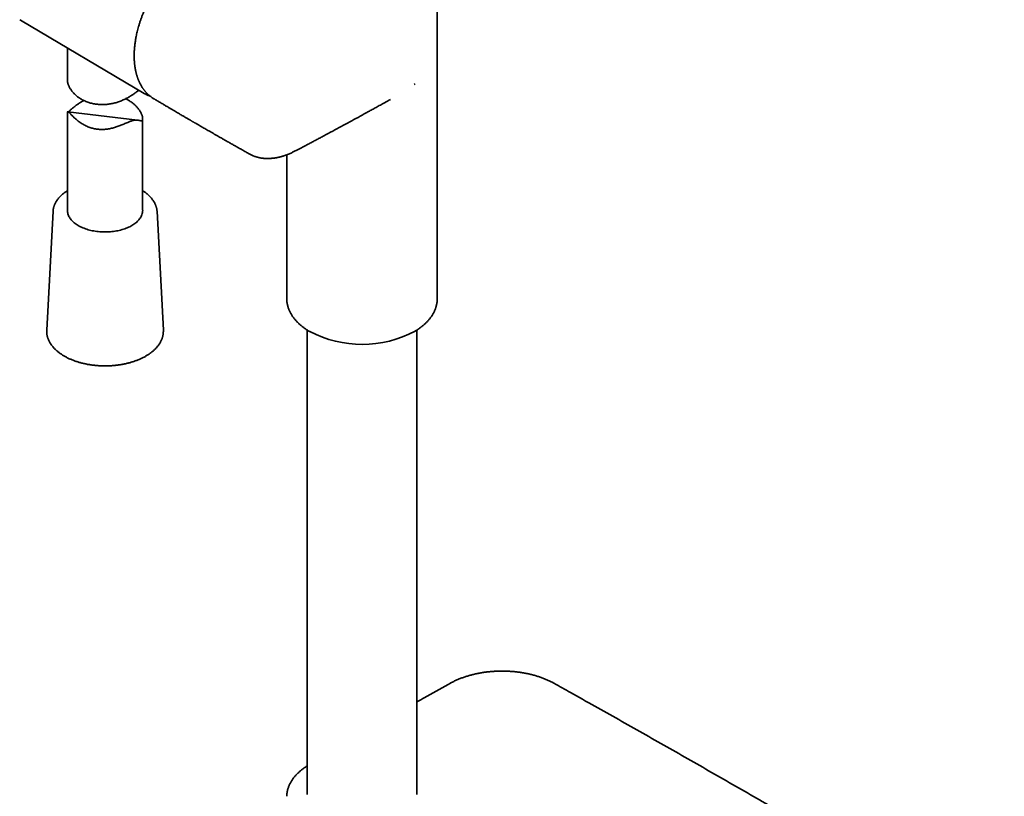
# Model space of a CAD drawing. Header units: millimetres. Extents: x 8 to 882, y 12 to 1914.
# Tile 7 of 23: x 672 to 869, y 400 to 554. Entities that reach past the tile are written whole.
import ezdxf

# ---------------------------------------------------------------- set-up
doc = ezdxf.new("R2010")
doc.units = ezdxf.units.MM

msp = doc.modelspace()

# ---------------------------------------------------------------- linework, layer by layer
at = {"color": 7, "linetype": 'Continuous', "lineweight": 35}
for p, q in [((755.73, 498.77), (755.73, 576.04)), ((672.49, 554.36), (672.63, 554.27)), ((672.63, 554.27), (697.29, 539.68)), ((682, 548.73), (682, 542.26)), ((751.13, 541.42), (751.11, 541.44)), ((751.13, 541.42), (751.34, 541.59)), ((699.27, 538.58), (699.24, 538.6)), ((682, 535.98), (682, 516.38)), ((695.97, 534.35), (682.06, 536.01)), ((697, 516.38), (697, 534.65)), ((718.34, 527.58), (718.35, 527.57)), ((725.73, 527.43), (725.73, 498.77)), ((679.14, 516.17), (677.88, 492.51)), ((679.14, 516.17), (679.14, 516.17)), ((699.87, 516.17), (699.87, 516.18)), ((701.13, 492.51), (699.87, 516.17)), ((701.12, 492.52), (701.13, 492.51)), ((729.78, 492.52), (729.78, 399.96)), ((751.68, 399.96), (751.68, 492.52))]:
    msp.add_line(p, q, dxfattribs=at)
at = {"color": 7, "linetype": 'Continuous', "lineweight": 35, "flags": 128}
for points in [[(697.44, 539.59), (697.32, 539.67), (697.15, 539.77)], [(696.85, 515.5), (696.78, 515.33), (696.7, 515.16), (696.61, 514.99), (696.51, 514.83), (696.39, 514.66), (696.26, 514.5), (696.12, 514.34), (695.98, 514.19), (695.82, 514.04), (695.65, 513.89), (695.46, 513.75), (695.27, 513.61), (695.07, 513.48), (694.86, 513.35), (694.65, 513.23), (694.42, 513.11), (694.18, 512.99), (693.94, 512.89), (693.69, 512.78), (693.43, 512.69), (693.17, 512.6), (692.9, 512.52), (692.62, 512.44), (692.34, 512.37), (692.06, 512.31), (691.77, 512.25), (691.47, 512.2), (691.18, 512.16), (690.88, 512.12), (690.58, 512.09), (690.27, 512.07), (689.97, 512.06), (689.66, 512.05), (689.36, 512.05), (689.05, 512.05), (688.75, 512.07), (688.44, 512.09), (688.14, 512.12), (687.84, 512.15), (687.54, 512.2), (687.25, 512.25), (686.96, 512.3), (686.67, 512.37), (686.39, 512.44), (686.12, 512.51), (685.85, 512.6), (685.58, 512.69), (685.33, 512.78), (685.07, 512.88), (684.83, 512.99), (684.6, 513.1), (684.37, 513.22), (684.15, 513.34), (683.94, 513.47), (683.74, 513.61), (683.55, 513.74), (683.37, 513.89), (683.2, 514.03), (683.04, 514.18), (682.89, 514.34), (682.75, 514.5), (682.62, 514.66), (682.51, 514.82), (682.4, 514.99), (682.31, 515.15), (682.23, 515.32), (682.16, 515.5), (682.1, 515.67), (682.06, 515.84), (682.03, 516.02), (682.01, 516.2), (682, 516.37), (682, 516.38)]]:
    msp.add_lwpolyline(points, dxfattribs=at)
at = {"color": 7, "linetype": 'Continuous', "lineweight": 35}
for centre, radius, start, end in [((694.41, 516.38), 2.6, 340.1381, 359.8253), ((740.72, 512.17), 22.52, 242.4764, 298.0276)]:
    msp.add_arc(centre, radius, start, end, dxfattribs=at)
for points, knots in [([(729.78, 582.3), (729.63, 582.21), (729.24, 581.98), (728.63, 581.62), (727.96, 581.22), (727.32, 580.84), (726.73, 580.49), (726.18, 580.16), (725.67, 579.86), (725.18, 579.57), (724.73, 579.3), (724.32, 579.05), (723.93, 578.82), (723.59, 578.61), (723.26, 578.42), (722.97, 578.24), (722.7, 578.08), (722.45, 577.93), (722.22, 577.79), (722, 577.66), (721.81, 577.54), (721.63, 577.43), (721.48, 577.34), (721.34, 577.26), (721.22, 577.18), (721.08, 577.1), (720.93, 577.01), (720.75, 576.9), (720.54, 576.77), (720.3, 576.63), (720.04, 576.47), (719.74, 576.29), (719.42, 576.09), (719.08, 575.89), (718.62, 575.61), (718.06, 575.26), (717.26, 574.77), (716.33, 574.2), (715.29, 573.57), (714.27, 572.94), (713.26, 572.31), (712.11, 571.59), (710.79, 570.77), (709.62, 570.04), (708.73, 569.49), (708.15, 569.12), (707.58, 568.76), (707.08, 568.43), (706.63, 568.13), (706.24, 567.86), (705.87, 567.58), (705.52, 567.3), (705.22, 567.05), (704.95, 566.83), (704.72, 566.63), (704.49, 566.42), (704.25, 566.2), (703.97, 565.93), (703.66, 565.63), (703.3, 565.26), (702.93, 564.87), (702.54, 564.44), (702.14, 563.98), (701.72, 563.49), (701.28, 562.92), (700.81, 562.3), (700.33, 561.63), (699.86, 560.94), (699.42, 560.23), (698.99, 559.51), (698.61, 558.83), (698.28, 558.21), (698, 557.65), (697.72, 557.07), (697.46, 556.5), (697.21, 555.92), (696.98, 555.33), (696.77, 554.76), (696.56, 554.19), (696.38, 553.61), (696.2, 553.03), (696.05, 552.49), (695.92, 551.98), (695.81, 551.49), (695.72, 551.04), (695.64, 550.64), (695.58, 550.26), (695.52, 549.89), (695.46, 549.49), (695.42, 549.07), (695.38, 548.7), (695.36, 548.4), (695.34, 548.18), (695.33, 547.99), (695.33, 547.84), (695.32, 547.72), (695.32, 547.62), (695.32, 547.51), (695.32, 547.38), (695.31, 547.22), (695.31, 547.03), (695.32, 546.83), (695.32, 546.62), (695.33, 546.41), (695.34, 546.19), (695.36, 545.95), (695.38, 545.7), (695.41, 545.47), (695.43, 545.25), (695.46, 545.05), (695.49, 544.84), (695.52, 544.64), (695.56, 544.43), (695.61, 544.21), (695.65, 544.02), (695.68, 543.86), (695.72, 543.73), (695.75, 543.6), (695.79, 543.46), (695.82, 543.34), (695.85, 543.23), (695.88, 543.15), (695.9, 543.09), (695.92, 543.03), (695.94, 542.95), (695.98, 542.85), (696.02, 542.72), (696.07, 542.58), (696.13, 542.42), (696.2, 542.25), (696.28, 542.08), (696.36, 541.89), (696.45, 541.7), (696.56, 541.5), (696.66, 541.31), (696.76, 541.13), (696.86, 540.96), (696.97, 540.8), (697.07, 540.66), (697.17, 540.52), (697.26, 540.38), (697.37, 540.25), (697.48, 540.12), (697.58, 540), (697.66, 539.91), (697.72, 539.84), (697.78, 539.78), (697.82, 539.74), (697.86, 539.7), (697.91, 539.65), (697.97, 539.58), (698.06, 539.5), (698.16, 539.4), (698.29, 539.29), (698.44, 539.16), (698.61, 539.02), (698.81, 538.88), (699.02, 538.73), (699.17, 538.64), (699.24, 538.6)], [0, 0, 0, 0, 0.008984, 0.022716, 0.035808, 0.048261, 0.060074, 0.070626, 0.08061, 0.090024, 0.09887, 0.107146, 0.114458, 0.121261, 0.127552, 0.133333, 0.138604, 0.143364, 0.148017, 0.152242, 0.156073, 0.159509, 0.162551, 0.165199, 0.167452, 0.169903, 0.172904, 0.17646, 0.180571, 0.185236, 0.190455, 0.196229, 0.202557, 0.209358, 0.216184, 0.229458, 0.242557, 0.263444, 0.283867, 0.303824, 0.32355, 0.34355, 0.372041, 0.401106, 0.412695, 0.424334, 0.435478, 0.446036, 0.454103, 0.461815, 0.469144, 0.476029, 0.482479, 0.487246, 0.491765, 0.496388, 0.501261, 0.506385, 0.513363, 0.520759, 0.528575, 0.536813, 0.54548, 0.554609, 0.564197, 0.575599, 0.587028, 0.598452, 0.609898, 0.621386, 0.632917, 0.641592, 0.650289, 0.659007, 0.667744, 0.676501, 0.685276, 0.693884, 0.702147, 0.711183, 0.719795, 0.727978, 0.735725, 0.743031, 0.749892, 0.756322, 0.76156, 0.767254, 0.773404, 0.780006, 0.78706, 0.790941, 0.794396, 0.797417, 0.800003, 0.80173, 0.803211, 0.804904, 0.806992, 0.809693, 0.812844, 0.816179, 0.819601, 0.82311, 0.826705, 0.831052, 0.835406, 0.839404, 0.843017, 0.846818, 0.850322, 0.853985, 0.857815, 0.861812, 0.866117, 0.868377, 0.870767, 0.873287, 0.875938, 0.878504, 0.880582, 0.882213, 0.883399, 0.884171, 0.885719, 0.887807, 0.890434, 0.893602, 0.89685, 0.900342, 0.904068, 0.908029, 0.912229, 0.916667, 0.920975, 0.924917, 0.929002, 0.932833, 0.936434, 0.939891, 0.943255, 0.946789, 0.950546, 0.953988, 0.956214, 0.958181, 0.960042, 0.961097, 0.962172, 0.963593, 0.965418, 0.967981, 0.971065, 0.97467, 0.978797, 0.983445, 0.988615, 0.994306, 1, 1, 1, 1]), ([(682.01, 542.26), (682.01, 542.25), (682, 542.17), (682.02, 542.01), (682.06, 541.78), (682.13, 541.55), (682.22, 541.31), (682.32, 541.08), (682.44, 540.85), (682.58, 540.61), (682.73, 540.37), (682.91, 540.13), (683.1, 539.9), (683.31, 539.67), (683.54, 539.44), (683.78, 539.22), (684.04, 539.01), (684.33, 538.81), (684.63, 538.61), (684.96, 538.41), (685.31, 538.24), (685.67, 538.07), (686.05, 537.93), (686.43, 537.8), (686.82, 537.7), (687.21, 537.61), (687.6, 537.54), (688.01, 537.49), (688.42, 537.45), (688.83, 537.44), (689.24, 537.44), (689.64, 537.46), (690.04, 537.5), (690.45, 537.56), (690.85, 537.63), (691.24, 537.72), (691.64, 537.82), (692.02, 537.94), (692.41, 538.07), (692.78, 538.21), (693.15, 538.37), (693.5, 538.54), (693.85, 538.71), (694.19, 538.9), (694.52, 539.09), (694.83, 539.29), (695.12, 539.48), (695.4, 539.68), (695.66, 539.86), (695.9, 540.04), (696.1, 540.19), (696.2, 540.27), (696.25, 540.3)], [0, 0, 0, 0, 0.006211, 0.027544, 0.049023, 0.070625, 0.089433, 0.108362, 0.127352, 0.146454, 0.16561, 0.184818, 0.20395, 0.223183, 0.242467, 0.261846, 0.281278, 0.300756, 0.321657, 0.342688, 0.363789, 0.385025, 0.406335, 0.427721, 0.447954, 0.468312, 0.488737, 0.509291, 0.529914, 0.550608, 0.570374, 0.590257, 0.6102, 0.630259, 0.650379, 0.670557, 0.690741, 0.71104, 0.731399, 0.751872, 0.772406, 0.792998, 0.813905, 0.834945, 0.856059, 0.877322, 0.898674, 0.920128, 0.941519, 0.963035, 0.984705, 1, 1, 1, 1]), ([(685.3, 538.25), (685.26, 538.23), (685.1, 538.15), (684.84, 538), (684.51, 537.8), (684.2, 537.6), (683.91, 537.4), (683.63, 537.19), (683.37, 536.99), (683.13, 536.79), (682.91, 536.61), (682.71, 536.44), (682.54, 536.29), (682.4, 536.17), (682.28, 536.07), (682.2, 536.01), (682.17, 536), (682.16, 535.99)], [0, 0, 0, 0, 0.024322, 0.095734, 0.167604, 0.239724, 0.312354, 0.385285, 0.458568, 0.531633, 0.605128, 0.679146, 0.753723, 0.826942, 0.900772, 0.975267, 1, 1, 1, 1]), ([(687.99, 532.54), (688.12, 532.52), (688.38, 532.5), (688.78, 532.48), (689.18, 532.49), (689.59, 532.52), (689.99, 532.56), (690.39, 532.63), (690.79, 532.71), (691.18, 532.81), (691.56, 532.92), (691.94, 533.05), (692.32, 533.18), (692.7, 533.33), (693.08, 533.49), (693.46, 533.65), (693.84, 533.81), (694.17, 533.95), (694.46, 534.07), (694.71, 534.17), (694.94, 534.24), (695.16, 534.3), (695.36, 534.34), (695.55, 534.36), (695.72, 534.37), (695.89, 534.36), (696.05, 534.34), (696.2, 534.31), (696.34, 534.28), (696.46, 534.25), (696.58, 534.23), (696.68, 534.21), (696.77, 534.21), (696.85, 534.24), (696.92, 534.3), (696.97, 534.39), (697, 534.52), (697.01, 534.67), (696.99, 534.86), (696.95, 535.07), (696.88, 535.29), (696.79, 535.52), (696.69, 535.75), (696.57, 535.98), (696.43, 536.21), (696.27, 536.44), (696.09, 536.68), (695.9, 536.91), (695.69, 537.14), (695.46, 537.36), (695.22, 537.58), (694.96, 537.79), (694.69, 537.99), (694.39, 538.19), (694.07, 538.38), (693.81, 538.52), (693.66, 538.59), (693.63, 538.6)], [0, 0, 0, 0, 0.018426, 0.036974, 0.05559, 0.07433, 0.093134, 0.112002, 0.13039, 0.14888, 0.167421, 0.186059, 0.204748, 0.223487, 0.244029, 0.264661, 0.285412, 0.306307, 0.321832, 0.337448, 0.353182, 0.369045, 0.384554, 0.40017, 0.415874, 0.431638, 0.450029, 0.468492, 0.486985, 0.505566, 0.524169, 0.542866, 0.561606, 0.580446, 0.60028, 0.620273, 0.640442, 0.660781, 0.680582, 0.700521, 0.720597, 0.740787, 0.758367, 0.776059, 0.793809, 0.811662, 0.829567, 0.847521, 0.865403, 0.883379, 0.901403, 0.919516, 0.937678, 0.955884, 0.97542, 0.995077, 1, 1, 1, 1]), ([(697.45, 539.59), (697.47, 539.58), (697.56, 539.53), (697.73, 539.45), (697.97, 539.33), (698.21, 539.23), (698.38, 539.17), (698.47, 539.14), (698.47, 539.14)], [0, 0, 0, 0, 0.039328, 0.2785, 0.517694, 0.756981, 0.996426, 1, 1, 1, 1]), ([(699.27, 538.58), (699.32, 538.55), (699.59, 538.39), (700.07, 538.11), (700.69, 537.74), (701.29, 537.39), (701.85, 537.05), (702.38, 536.74), (702.88, 536.45), (703.33, 536.18), (703.74, 535.94), (704.13, 535.71), (704.49, 535.5), (704.83, 535.3), (705.14, 535.12), (705.42, 534.96), (705.68, 534.81), (705.91, 534.67), (706.12, 534.55), (706.3, 534.44), (706.46, 534.35), (706.62, 534.26), (706.76, 534.18), (706.9, 534.1), (707.02, 534.03), (707.12, 533.97), (707.21, 533.91), (707.3, 533.86), (707.4, 533.8), (707.54, 533.73), (707.7, 533.63), (707.9, 533.52), (708.14, 533.38), (708.4, 533.23), (708.7, 533.05), (709.04, 532.86), (709.4, 532.65), (709.8, 532.42), (710.22, 532.18), (710.68, 531.92), (711.16, 531.64), (711.67, 531.35), (712.21, 531.04), (712.78, 530.71), (713.38, 530.37), (714.01, 530.01), (714.65, 529.65), (715.31, 529.28), (715.97, 528.9), (716.66, 528.52), (717.37, 528.12), (717.93, 527.8), (718.26, 527.62), (718.34, 527.57)], [0, 0, 0, 0, 0.008387, 0.042862, 0.075766, 0.107099, 0.13686, 0.165049, 0.191667, 0.214687, 0.236386, 0.256764, 0.275822, 0.293559, 0.309976, 0.324697, 0.338165, 0.35038, 0.361343, 0.371052, 0.379509, 0.387004, 0.394986, 0.40215, 0.408496, 0.414023, 0.418732, 0.422757, 0.427938, 0.434859, 0.443522, 0.454016, 0.46628, 0.480312, 0.496114, 0.513685, 0.532664, 0.55335, 0.575742, 0.599841, 0.624839, 0.651442, 0.67965, 0.709462, 0.740879, 0.773901, 0.808527, 0.841677, 0.876176, 0.912022, 0.949217, 0.987761, 1, 1, 1, 1]), ([(718.35, 527.57), (718.4, 527.54), (718.53, 527.47), (718.71, 527.38), (718.89, 527.3), (719.08, 527.22), (719.25, 527.15), (719.4, 527.09), (719.53, 527.05), (719.64, 527.01), (719.74, 526.99), (719.84, 526.96), (719.95, 526.93), (720.07, 526.9), (720.24, 526.86), (720.47, 526.81), (720.69, 526.78), (720.87, 526.75), (721, 526.74), (721.12, 526.72), (721.22, 526.71), (721.31, 526.71), (721.38, 526.7), (721.44, 526.7), (721.49, 526.7), (721.55, 526.69), (721.62, 526.69), (721.72, 526.69), (721.84, 526.69), (722, 526.69), (722.16, 526.69), (722.32, 526.7), (722.53, 526.71), (722.78, 526.73), (723.04, 526.75), (723.24, 526.78), (723.39, 526.8), (723.53, 526.83), (723.66, 526.85), (723.79, 526.87), (723.93, 526.9), (724.11, 526.94), (724.31, 526.99), (724.54, 527.04), (724.78, 527.11), (725.04, 527.19), (725.32, 527.28), (725.61, 527.38), (725.92, 527.5), (726.24, 527.63), (726.57, 527.78), (726.88, 527.92), (727.16, 528.06), (727.44, 528.2), (727.73, 528.34), (728.1, 528.53), (728.56, 528.78), (729.13, 529.08), (729.73, 529.4), (730.36, 529.74), (731.04, 530.1), (731.73, 530.47), (732.44, 530.84), (733.49, 531.41), (734.88, 532.15), (736.59, 533.08), (738.28, 533.99), (739.93, 534.89), (741.13, 535.55), (741.89, 535.97), (742.22, 536.15), (742.57, 536.34), (742.94, 536.55), (743.33, 536.77), (743.75, 536.99), (744.17, 537.23), (744.62, 537.48), (745.08, 537.73), (745.57, 538.01), (746.02, 538.26), (746.31, 538.42), (746.42, 538.48)], [0, 0, 0, 0, 0.006948, 0.0146033, 0.022534, 0.0307491, 0.0385445, 0.0452535, 0.0508824, 0.0550942, 0.0587541, 0.0628004, 0.0672828, 0.0722016, 0.077554, 0.0874697, 0.0985273, 0.1031813, 0.1080084, 0.1127814, 0.1168384, 0.120198, 0.1227711, 0.1245596, 0.1262125, 0.1284135, 0.1311614, 0.1344545, 0.1394185, 0.1452517, 0.1514236, 0.157421, 0.1632443, 0.1741781, 0.184446, 0.1902268, 0.1956096, 0.2005587, 0.205074, 0.2091995, 0.2137558, 0.2202026, 0.2275876, 0.235528, 0.2439365, 0.2522112, 0.262619, 0.2725444, 0.2819901, 0.2943145, 0.3057272, 0.3162359, 0.3259091, 0.3355383, 0.3453594, 0.3553735, 0.3742516, 0.393834, 0.4141714, 0.4368742, 0.4605416, 0.4850644, 0.5096201, 0.5340016, 0.5952749, 0.6554105, 0.7144187, 0.7723301, 0.8291412, 0.8406698, 0.852165, 0.8642332, 0.8772035, 0.8910759, 0.9058503, 0.9206065, 0.9361642, 0.9525234, 0.9696836, 0.9876448, 1, 1, 1, 1]), ([(682, 535.98), (682, 535.99), (682.01, 536), (682.03, 536.01), (682.06, 536.01), (682.1, 536), (682.17, 535.97), (682.25, 535.92), (682.35, 535.84), (682.47, 535.73), (682.61, 535.59), (682.77, 535.42), (682.95, 535.24), (683.13, 535.06), (683.3, 534.9), (683.51, 534.7), (683.79, 534.45), (684.16, 534.16), (684.54, 533.88), (684.92, 533.63), (685.3, 533.41), (685.69, 533.21), (686.08, 533.03), (686.46, 532.89), (686.84, 532.77), (687.22, 532.67), (687.6, 532.59), (687.86, 532.55), (687.99, 532.54)], [0, 0, 0, 0, 0.034768, 0.070906, 0.107102, 0.143436, 0.179197, 0.215148, 0.251391, 0.288006, 0.323833, 0.359996, 0.396467, 0.433181, 0.4584, 0.48362, 0.534444, 0.585613, 0.637068, 0.681677, 0.726459, 0.768589, 0.810876, 0.851561, 0.888476, 0.925514, 0.96269, 1, 1, 1, 1]), ([(682, 520.27), (681.93, 520.23), (681.79, 520.13), (681.57, 519.98), (681.35, 519.83), (681.15, 519.66), (680.95, 519.49), (680.76, 519.32), (680.57, 519.15), (680.4, 518.97), (680.24, 518.78), (680.09, 518.6), (679.95, 518.41), (679.82, 518.22), (679.7, 518.02), (679.6, 517.82), (679.5, 517.62), (679.41, 517.42), (679.34, 517.22), (679.28, 517.02), (679.22, 516.81), (679.18, 516.61), (679.16, 516.4), (679.14, 516.26), (679.14, 516.18), (679.14, 516.17)], [0, 0, 0, 0, 0.040283, 0.086566, 0.132844, 0.17911, 0.225353, 0.271561, 0.317721, 0.363818, 0.409836, 0.455758, 0.501565, 0.547242, 0.592772, 0.638141, 0.68334, 0.728361, 0.773203, 0.817872, 0.862378, 0.906736, 0.950968, 0.995101, 1, 1, 1, 1]), ([(699.87, 516.18), (699.87, 516.22), (699.86, 516.33), (699.84, 516.51), (699.8, 516.71), (699.76, 516.92), (699.7, 517.12), (699.63, 517.32), (699.55, 517.52), (699.46, 517.72), (699.36, 517.92), (699.25, 518.11), (699.13, 518.3), (698.99, 518.49), (698.85, 518.68), (698.7, 518.86), (698.53, 519.04), (698.36, 519.22), (698.17, 519.39), (697.98, 519.56), (697.78, 519.73), (697.57, 519.89), (697.35, 520.05), (697.16, 520.17), (697.04, 520.24), (697, 520.27)], [0, 0, 0, 0, 0.026726, 0.070815, 0.114949, 0.159158, 0.203472, 0.247913, 0.292503, 0.337254, 0.382175, 0.427269, 0.472532, 0.517959, 0.563537, 0.609255, 0.655095, 0.701042, 0.747078, 0.793189, 0.839358, 0.885572, 0.931818, 0.978085, 1, 1, 1, 1]), ([(725.73, 498.77), (725.73, 498.75), (725.73, 498.65), (725.74, 498.47), (725.76, 498.21), (725.79, 497.96), (725.83, 497.71), (725.88, 497.46), (725.95, 497.2), (726.03, 496.95), (726.11, 496.7), (726.22, 496.45), (726.33, 496.2), (726.45, 495.95), (726.59, 495.71), (726.74, 495.46), (726.9, 495.22), (727.07, 494.98), (727.25, 494.74), (727.45, 494.51), (727.66, 494.27), (727.88, 494.05), (728.11, 493.82), (728.35, 493.6), (728.59, 493.39), (728.84, 493.19), (729.1, 493), (729.36, 492.81), (729.62, 492.63), (729.88, 492.46), (730.12, 492.31), (730.26, 492.23), (730.32, 492.2)], [0, 0, 0, 0, 0.006833, 0.039892, 0.073058, 0.106352, 0.139795, 0.173408, 0.207209, 0.241215, 0.27544, 0.309893, 0.344583, 0.379515, 0.414687, 0.450096, 0.485737, 0.521599, 0.55767, 0.593935, 0.630377, 0.666981, 0.703728, 0.740602, 0.777586, 0.810862, 0.847912, 0.881227, 0.914554, 0.947885, 0.981215, 1, 1, 1, 1]), ([(751.31, 492.29), (751.38, 492.33), (751.53, 492.43), (751.78, 492.58), (752.04, 492.76), (752.3, 492.94), (752.54, 493.13), (752.78, 493.32), (753.02, 493.51), (753.24, 493.71), (753.46, 493.91), (753.66, 494.12), (753.86, 494.33), (754.05, 494.54), (754.23, 494.76), (754.4, 494.98), (754.56, 495.2), (754.71, 495.43), (754.85, 495.66), (754.98, 495.89), (755.1, 496.13), (755.21, 496.36), (755.31, 496.6), (755.4, 496.84), (755.48, 497.09), (755.55, 497.33), (755.61, 497.58), (755.66, 497.82), (755.69, 498.07), (755.72, 498.32), (755.73, 498.55), (755.73, 498.7), (755.73, 498.77)], [0, 0, 0, 0, 0.02408, 0.058243, 0.09243, 0.126635, 0.160853, 0.19508, 0.229309, 0.263535, 0.297751, 0.331951, 0.366127, 0.400271, 0.434377, 0.468439, 0.502448, 0.5364, 0.570291, 0.604117, 0.637877, 0.671571, 0.705203, 0.738779, 0.772305, 0.805793, 0.839256, 0.872709, 0.906169, 0.939656, 0.973191, 1, 1, 1, 1]), ([(677.88, 492.51), (677.88, 492.45), (677.87, 492.32), (677.88, 492.12), (677.89, 491.91), (677.92, 491.69), (677.95, 491.47), (678, 491.26), (678.06, 491.05), (678.13, 490.83), (678.21, 490.62), (678.3, 490.41), (678.4, 490.21), (678.52, 490), (678.64, 489.8), (678.77, 489.59), (678.92, 489.4), (679.08, 489.2), (679.24, 489.01), (679.42, 488.82), (679.6, 488.63), (679.8, 488.45), (680.01, 488.27), (680.22, 488.1), (680.44, 487.93), (680.68, 487.76), (680.92, 487.6), (681.17, 487.44), (681.42, 487.29), (681.69, 487.14), (681.96, 487), (682.24, 486.87), (682.52, 486.73), (682.82, 486.61), (683.12, 486.49), (683.42, 486.37), (683.73, 486.27), (684.05, 486.16), (684.37, 486.07), (684.7, 485.98), (685.03, 485.89), (685.36, 485.81), (685.7, 485.74), (686.04, 485.67), (686.39, 485.61), (686.74, 485.56), (687.01, 485.52), (687.16, 485.5), (687.2, 485.5)], [0, 0, 0, 0, 0.017115, 0.038612, 0.060105, 0.081604, 0.103122, 0.124673, 0.146268, 0.167916, 0.189625, 0.211401, 0.233248, 0.255166, 0.277157, 0.299216, 0.32134, 0.343525, 0.365764, 0.388051, 0.410379, 0.432742, 0.455134, 0.477548, 0.49998, 0.522425, 0.544878, 0.567337, 0.589798, 0.612257, 0.634714, 0.657166, 0.679613, 0.702053, 0.724487, 0.746913, 0.769332, 0.791743, 0.814147, 0.836544, 0.858934, 0.881318, 0.903695, 0.926067, 0.948433, 0.970794, 0.993152, 1, 1, 1, 1]), ([(687.2, 485.5), (687.26, 485.49), (687.44, 485.47), (687.74, 485.44), (688.1, 485.41), (688.45, 485.39), (688.81, 485.38), (689.17, 485.37), (689.53, 485.36), (689.89, 485.37), (690.25, 485.38), (690.61, 485.39), (690.97, 485.42), (691.33, 485.45), (691.68, 485.48), (692.03, 485.53), (692.38, 485.58), (692.73, 485.63), (693.08, 485.69), (693.42, 485.76), (693.75, 485.84), (694.09, 485.92), (694.42, 486), (694.74, 486.1), (695.06, 486.2), (695.38, 486.3), (695.69, 486.41), (695.99, 486.53), (696.29, 486.65), (696.58, 486.78), (696.86, 486.91), (697.14, 487.05), (697.41, 487.19), (697.67, 487.34), (697.92, 487.49), (698.17, 487.65), (698.41, 487.81), (698.64, 487.98), (698.86, 488.15), (699.07, 488.33), (699.28, 488.51), (699.47, 488.7), (699.65, 488.88), (699.83, 489.08), (699.99, 489.27), (700.14, 489.47), (700.28, 489.67), (700.42, 489.87), (700.54, 490.08), (700.65, 490.29), (700.75, 490.5), (700.83, 490.71), (700.91, 490.92), (700.97, 491.14), (701.03, 491.35), (701.07, 491.57), (701.1, 491.79), (701.12, 492), (701.13, 492.22), (701.13, 492.39), (701.13, 492.49), (701.12, 492.52)], [0, 0, 0, 0, 0.009166, 0.026509, 0.04385, 0.061189, 0.078527, 0.095865, 0.113201, 0.130538, 0.147875, 0.165213, 0.182552, 0.199892, 0.217235, 0.234579, 0.251927, 0.269278, 0.286633, 0.303992, 0.321355, 0.338723, 0.356096, 0.373475, 0.39086, 0.408251, 0.425649, 0.443053, 0.460463, 0.47788, 0.495304, 0.512733, 0.530168, 0.547608, 0.565052, 0.582499, 0.599947, 0.617393, 0.634835, 0.652271, 0.669696, 0.687106, 0.704498, 0.721867, 0.739207, 0.756513, 0.77378, 0.791002, 0.808176, 0.825296, 0.842361, 0.859368, 0.876317, 0.893211, 0.910051, 0.926844, 0.943596, 0.960315, 0.97701, 0.993691, 1, 1, 1, 1]), ([(768.66, 424.54), (768.52, 424.54), (768.32, 424.54), (768.03, 424.53), (767.78, 424.52), (767.48, 424.51), (767.17, 424.5), (766.85, 424.47), (766.51, 424.45), (766.17, 424.42), (765.82, 424.38), (765.47, 424.34), (765.11, 424.29), (764.76, 424.24), (764.4, 424.18), (764.05, 424.11), (763.69, 424.04), (763.34, 423.97), (762.99, 423.88), (762.64, 423.8), (762.29, 423.71), (761.95, 423.61), (761.61, 423.5), (761.27, 423.4), (760.94, 423.28), (760.61, 423.16), (760.29, 423.04), (759.97, 422.91), (759.66, 422.77), (759.35, 422.64), (759.05, 422.49), (758.75, 422.34), (758.53, 422.23), (758.41, 422.16), (758.38, 422.14)], [0, 0, 0, 0, 0.037725, 0.052764, 0.077765, 0.103695, 0.131494, 0.160501, 0.190447, 0.221122, 0.252373, 0.284089, 0.316185, 0.348596, 0.381271, 0.41417, 0.447261, 0.480518, 0.513918, 0.547445, 0.581082, 0.614817, 0.648639, 0.682539, 0.716509, 0.750543, 0.784633, 0.818776, 0.852966, 0.8872, 0.921473, 0.955784, 0.990127, 1, 1, 1, 1]), ([(778.99, 422.12), (778.91, 422.16), (778.74, 422.25), (778.47, 422.39), (778.18, 422.54), (777.87, 422.68), (777.56, 422.82), (777.25, 422.95), (776.93, 423.08), (776.6, 423.21), (776.27, 423.32), (775.94, 423.44), (775.6, 423.54), (775.25, 423.65), (774.9, 423.74), (774.55, 423.83), (774.19, 423.92), (773.83, 424), (773.47, 424.08), (773.1, 424.14), (772.74, 424.21), (772.36, 424.27), (771.99, 424.32), (771.62, 424.37), (771.25, 424.41), (770.87, 424.44), (770.5, 424.47), (770.14, 424.5), (769.79, 424.51), (769.49, 424.53), (769.22, 424.53), (768.95, 424.54), (768.77, 424.54), (768.66, 424.54)], [0, 0, 0, 0, 0.027431, 0.061468, 0.095496, 0.129514, 0.163522, 0.197519, 0.231504, 0.265477, 0.299436, 0.333382, 0.367313, 0.401228, 0.435125, 0.469005, 0.502863, 0.536698, 0.570506, 0.604282, 0.638019, 0.671706, 0.70533, 0.738867, 0.772281, 0.805508, 0.838427, 0.870782, 0.901903, 0.930611, 0.950926, 0.972802, 1, 1, 1, 1]), ([(758.38, 422.14), (758.27, 422.08), (757.36, 421.57), (755.65, 420.62), (753.53, 419.44), (752.21, 418.69), (751.68, 418.39)], [0, 0, 0, 0, 0.050668, 0.40629, 0.761915, 1, 1, 1, 1]), ([(868.78, 370.28), (868.39, 370.52), (866.44, 371.68), (862.93, 373.76), (858.26, 376.53), (853.57, 379.3), (848.88, 382.06), (844.17, 384.82), (839.46, 387.57), (834.74, 390.32), (830.02, 393.07), (825.28, 395.81), (820.54, 398.54), (815.79, 401.27), (811.03, 404), (806.27, 406.72), (801.49, 409.44), (796.71, 412.15), (791.92, 414.86), (787.12, 417.56), (782.81, 419.98), (780.1, 421.5), (778.99, 422.12)], [0, 0, 0, 0, 0.013282, 0.066073, 0.118864, 0.171655, 0.224446, 0.277237, 0.330028, 0.38282, 0.435612, 0.488403, 0.541195, 0.593987, 0.64678, 0.699572, 0.752365, 0.805157, 0.85795, 0.910743, 0.963536, 1, 1, 1, 1]), ([(729.78, 405.62), (729.76, 405.61), (729.64, 405.54), (729.44, 405.4), (729.19, 405.23), (728.94, 405.05), (728.7, 404.86), (728.47, 404.68), (728.25, 404.48), (728.04, 404.29), (727.83, 404.09), (727.64, 403.89), (727.45, 403.68), (727.27, 403.47), (727.1, 403.26), (726.94, 403.04), (726.79, 402.82), (726.65, 402.6), (726.51, 402.38), (726.39, 402.15), (726.28, 401.93), (726.18, 401.7), (726.09, 401.46), (726.01, 401.23), (725.94, 400.99), (725.88, 400.76), (725.83, 400.52), (725.79, 400.28), (725.76, 400.04), (725.75, 399.81), (725.74, 399.66), (725.74, 399.59)], [0, 0, 0, 0, 0.0101, 0.045516, 0.080955, 0.116413, 0.151889, 0.18738, 0.222884, 0.258398, 0.293921, 0.329449, 0.364981, 0.400513, 0.436044, 0.471571, 0.507093, 0.542609, 0.578118, 0.613621, 0.649119, 0.684615, 0.720113, 0.755619, 0.791142, 0.826689, 0.862273, 0.897905, 0.9336, 0.969373, 1, 1, 1, 1])]:
    msp.add_open_spline(points, degree=3, knots=knots, dxfattribs=at)

doc.saveas('drawing.dxf')
